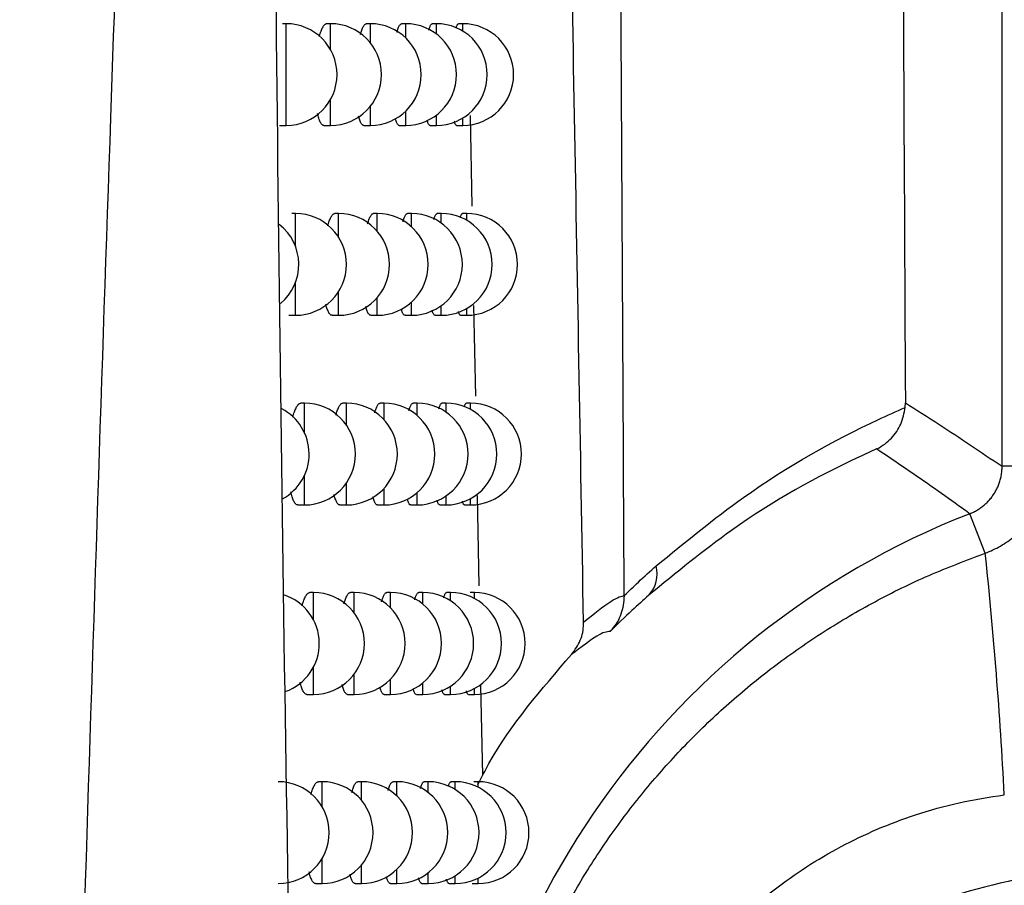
# Model space of a CAD drawing. Header units: millimetres. Extents: x -0.201 to 0.721, y -0.195 to 0.483.
# Tile 57 of 188: x 0.169 to 0.178, y 0.078 to 0.087. Entities that reach past the tile are written whole.
import ezdxf

# ---------------------------------------------------------------- set-up
doc = ezdxf.new("R2010")
doc.units = ezdxf.units.MM

msp = doc.modelspace()

# ---------------------------------------------------------------- linework, layer by layer
at = {"color": 7, "linetype": 'Continuous', "lineweight": 25}
for p, q in [((0.178189, 0.082275), (0.178189, 0.236425)), ((0.171151, 0.086623), (0.171114, 0.086623)), ((0.171151, 0.085623), (0.171151, 0.086623)), ((0.171588, 0.086623), (0.17155, 0.086623)), ((0.171588, 0.086367), (0.171588, 0.086623)), ((0.171979, 0.086623), (0.171941, 0.086623)), ((0.171979, 0.086434), (0.171979, 0.086623)), ((0.172326, 0.086623), (0.172287, 0.086623)), ((0.172326, 0.086483), (0.172326, 0.086623)), ((0.172628, 0.086623), (0.172589, 0.086623)), ((0.172628, 0.086521), (0.172628, 0.086623)), ((0.172887, 0.086623), (0.172846, 0.086623)), ((0.172887, 0.086551), (0.172887, 0.086623)), ((0.171588, 0.085623), (0.171588, 0.085879)), ((0.171979, 0.085623), (0.171979, 0.085812)), ((0.172326, 0.085623), (0.172326, 0.085763)), ((0.172628, 0.085623), (0.172628, 0.085725)), ((0.172887, 0.085623), (0.172887, 0.085695)), ((0.17296, 0.085721), (0.172976, 0.08483)), ((0.171085, 0.085623), (0.171151, 0.085623)), ((0.171523, 0.085623), (0.171588, 0.085623)), ((0.171915, 0.085623), (0.171979, 0.085623)), ((0.172263, 0.085623), (0.172326, 0.085623)), ((0.172567, 0.085623), (0.172628, 0.085623)), ((0.172827, 0.085623), (0.172887, 0.085623)), ((0.171243, 0.084758), (0.171206, 0.084758)), ((0.171243, 0.084433), (0.171243, 0.084758)), ((0.171667, 0.084758), (0.17163, 0.084758)), ((0.171667, 0.084523), (0.171667, 0.084758)), ((0.172047, 0.084758), (0.172009, 0.084758)), ((0.172047, 0.084583), (0.172047, 0.084758)), ((0.172383, 0.084758), (0.172345, 0.084758)), ((0.172383, 0.084628), (0.172383, 0.084758)), ((0.172676, 0.084758), (0.172637, 0.084758)), ((0.172676, 0.084663), (0.172676, 0.084758)), ((0.172926, 0.084758), (0.172885, 0.084758)), ((0.172926, 0.084691), (0.172926, 0.084758)), ((0.171243, 0.083758), (0.171243, 0.084082)), ((0.171667, 0.083758), (0.171667, 0.083993)), ((0.172047, 0.083758), (0.172047, 0.083933)), ((0.172383, 0.083758), (0.172383, 0.083888)), ((0.172676, 0.083758), (0.172676, 0.083852)), ((0.172926, 0.083758), (0.172926, 0.083825)), ((0.172994, 0.083853), (0.173011, 0.082963)), ((0.171177, 0.083758), (0.171243, 0.083758)), ((0.171602, 0.083758), (0.171667, 0.083758)), ((0.171983, 0.083758), (0.172047, 0.083758)), ((0.172321, 0.083758), (0.172383, 0.083758)), ((0.172615, 0.083758), (0.172676, 0.083758)), ((0.172866, 0.083758), (0.172926, 0.083758)), ((0.171332, 0.082895), (0.171296, 0.082895)), ((0.171332, 0.082602), (0.171332, 0.082895)), ((0.171744, 0.082895), (0.171707, 0.082895)), ((0.171744, 0.082678), (0.171744, 0.082895)), ((0.172113, 0.082895), (0.172075, 0.082895)), ((0.172113, 0.082732), (0.172113, 0.082895)), ((0.172439, 0.082895), (0.1724, 0.082895)), ((0.172439, 0.082774), (0.172439, 0.082895)), ((0.172723, 0.082895), (0.172683, 0.082895)), ((0.172723, 0.082806), (0.172723, 0.082895)), ((0.172964, 0.082895), (0.172923, 0.082895)), ((0.172964, 0.082833), (0.172964, 0.082895)), ((0.177236, 0.082854), (0.177238, 0.082899)), ((0.178689, 0.082275), (0.178189, 0.082275)), ((0.171332, 0.081895), (0.171332, 0.082188)), ((0.171744, 0.081895), (0.171744, 0.082111)), ((0.172113, 0.081895), (0.172113, 0.082057)), ((0.172439, 0.081895), (0.172439, 0.082016)), ((0.173029, 0.081988), (0.173045, 0.0811)), ((0.171267, 0.081895), (0.171332, 0.081895)), ((0.171679, 0.081895), (0.171744, 0.081895)), ((0.172049, 0.081895), (0.172113, 0.081895)), ((0.172377, 0.081895), (0.172439, 0.081895)), ((0.172662, 0.081895), (0.172723, 0.081895)), ((0.172723, 0.081895), (0.172723, 0.081983)), ((0.172905, 0.081895), (0.172964, 0.081895)), ((0.172964, 0.081895), (0.172964, 0.081957)), ((0.178023, 0.08142), (0.177871, 0.081809)), ((0.17142, 0.081034), (0.171383, 0.081034)), ((0.17142, 0.080767), (0.17142, 0.081034)), ((0.17182, 0.081034), (0.171782, 0.081034)), ((0.17182, 0.080834), (0.17182, 0.081034)), ((0.172178, 0.081034), (0.17214, 0.081034)), ((0.172178, 0.080883), (0.172178, 0.081034)), ((0.172494, 0.081034), (0.172455, 0.081034)), ((0.172494, 0.080922), (0.172494, 0.081034)), ((0.172768, 0.081034), (0.172728, 0.081034)), ((0.172768, 0.080952), (0.172768, 0.081034)), ((0.173001, 0.081034), (0.17296, 0.081034)), ((0.173001, 0.080977), (0.173001, 0.081034)), ((0.174475, 0.081002), (0.174475, 0.081006)), ((0.17142, 0.080034), (0.17142, 0.080301)), ((0.17182, 0.080034), (0.17182, 0.080234)), ((0.172178, 0.080034), (0.172178, 0.080185)), ((0.172494, 0.080034), (0.172494, 0.080147)), ((0.172768, 0.080034), (0.172768, 0.080116)), ((0.173001, 0.080034), (0.173001, 0.080092)), ((0.173063, 0.080126), (0.17308, 0.07924)), ((0.171354, 0.080034), (0.17142, 0.080034)), ((0.171755, 0.080034), (0.17182, 0.080034)), ((0.172114, 0.080034), (0.172178, 0.080034)), ((0.172431, 0.080034), (0.172494, 0.080034)), ((0.172707, 0.080034), (0.172768, 0.080034)), ((0.172942, 0.080034), (0.173001, 0.080034)), ((0.171505, 0.079176), (0.171468, 0.079176)), ((0.171504, 0.078931), (0.171505, 0.079176)), ((0.171893, 0.079176), (0.171856, 0.079176)), ((0.171893, 0.078991), (0.171893, 0.079176)), ((0.17224, 0.079176), (0.172202, 0.079176)), ((0.17224, 0.079036), (0.17224, 0.079176)), ((0.172547, 0.079176), (0.172508, 0.079176)), ((0.172547, 0.079071), (0.172547, 0.079176)), ((0.172813, 0.079176), (0.172772, 0.079176)), ((0.172813, 0.0791), (0.172813, 0.079176)), ((0.173038, 0.079176), (0.172996, 0.079176)), ((0.173038, 0.079123), (0.173038, 0.079176)), ((0.171505, 0.078176), (0.171504, 0.078421)), ((0.171893, 0.078176), (0.171893, 0.078362)), ((0.17224, 0.078176), (0.17224, 0.078317)), ((0.172547, 0.078176), (0.172547, 0.078281)), ((0.172813, 0.078176), (0.172813, 0.078253)), ((0.173038, 0.078176), (0.173038, 0.07823)), ((0.171439, 0.078176), (0.171505, 0.078176)), ((0.171829, 0.078176), (0.171893, 0.078176)), ((0.172177, 0.078176), (0.17224, 0.078176)), ((0.172485, 0.078176), (0.172547, 0.078176)), ((0.172752, 0.078176), (0.172813, 0.078176)), ((0.172979, 0.078176), (0.173038, 0.078176))]:
    msp.add_line(p, q, dxfattribs=at)
for centre, radius, start, end in [((0.171151, 0.086123), 0.0005, 0, 90), ((0.171588, 0.086123), 0.0005, 0, 90), ((0.171979, 0.086123), 0.0005, 0, 90), ((0.172326, 0.086123), 0.0005, 0, 90), ((0.172628, 0.086123), 0.0005, 0, 90), ((0.172887, 0.086123), 0.0005, 0, 90), ((0.171151, 0.086123), 0.0005, 270, 0), ((0.171588, 0.086123), 0.0005, 270, 0), ((0.171979, 0.086123), 0.0005, 270, 0), ((0.172326, 0.086123), 0.0005, 270, 0), ((0.172628, 0.086123), 0.0005, 270, 0), ((0.172887, 0.086123), 0.0005, 270, 0), ((0.171243, 0.084258), 0.0005, 0, 90), ((0.171667, 0.084258), 0.0005, 0, 90), ((0.172047, 0.084258), 0.0005, 0, 90), ((0.172383, 0.084258), 0.0005, 0, 90), ((0.172676, 0.084258), 0.0005, 0, 90), ((0.172926, 0.084258), 0.0005, 0, 90), ((0.170775, 0.084258), 0.0005, 309.915495, 51.885819), ((0.171243, 0.084258), 0.0005, 270, 0), ((0.171667, 0.084258), 0.0005, 270, 0), ((0.172047, 0.084258), 0.0005, 270, 0), ((0.172383, 0.084258), 0.0005, 270, 0), ((0.172676, 0.084258), 0.0005, 270, 0), ((0.172926, 0.084258), 0.0005, 270, 0), ((0.171332, 0.082395), 0.0005, 0, 90), ((0.171744, 0.082395), 0.0005, 0, 90), ((0.172113, 0.082395), 0.0005, 0, 90), ((0.172439, 0.082395), 0.0005, 0, 90), ((0.172723, 0.082395), 0.0005, 0, 90), ((0.172964, 0.082395), 0.0005, 0, 90), ((0.170877, 0.082395), 0.0005, 298.372849, 62.617963), ((0.171332, 0.082395), 0.0005, 270, 0), ((0.171744, 0.082395), 0.0005, 270, 0), ((0.172113, 0.082395), 0.0005, 270, 0), ((0.172439, 0.082395), 0.0005, 270, 0), ((0.172723, 0.082395), 0.0005, 270, 0), ((0.172964, 0.082395), 0.0005, 270, 0), ((0.180786, 0.07435), 0.0080085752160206, 111.342022, 248.657978), ((0.134281, 0.076774), 0.0439885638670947, 2.961979, 6.063449), ((0.174488, 0.081219), 0.0003106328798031, 317.249596, 14.344584), ((0.17142, 0.080534), 0.0005, 0, 90), ((0.17182, 0.080534), 0.0005, 0, 90), ((0.172178, 0.080534), 0.0005, 0, 90), ((0.172494, 0.080534), 0.0005, 0, 90), ((0.172768, 0.080534), 0.0005, 0, 90), ((0.173001, 0.080534), 0.0005, 0, 90), ((0.170977, 0.080534), 0.0005, 289.346198, 72.371733), ((0.17142, 0.080534), 0.0005, 270, 0), ((0.17182, 0.080534), 0.0005, 270, 0), ((0.172178, 0.080534), 0.0005, 270, 0), ((0.172494, 0.080534), 0.0005, 270, 0), ((0.172768, 0.080534), 0.0005, 270, 0), ((0.173001, 0.080534), 0.0005, 270, 0), ((0.171074, 0.078676), 0.0005, 0, 90), ((0.171505, 0.078676), 0.0005, 0, 90), ((0.171893, 0.078676), 0.0005, 0, 90), ((0.17224, 0.078676), 0.0005, 0, 90), ((0.172547, 0.078676), 0.0005, 0, 90), ((0.172813, 0.078676), 0.0005, 0, 90), ((0.173038, 0.078676), 0.0005, 0, 90), ((0.171074, 0.078676), 0.0005, 270, 0), ((0.171505, 0.078676), 0.0005, 270, 0), ((0.171893, 0.078676), 0.0005, 270, 0), ((0.17224, 0.078676), 0.0005, 270, 0), ((0.172547, 0.078676), 0.0005, 270, 0), ((0.172813, 0.078676), 0.0005, 270, 0), ((0.173038, 0.078676), 0.0005, 270, 0)]:
    msp.add_arc(centre, radius, start, end, dxfattribs=at)
for points, knots in [([(0.1744745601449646, 0.0810056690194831), (0.1744574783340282, 0.0841585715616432), (0.1744229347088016, 0.0905345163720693), (0.1743744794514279, 0.1002047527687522), (0.174328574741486, 0.1099983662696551), (0.174285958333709, 0.1198475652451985), (0.1742462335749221, 0.1297388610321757), (0.1742088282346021, 0.1396656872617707), (0.1741737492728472, 0.1496265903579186), (0.1741419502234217, 0.1596260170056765), (0.1741077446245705, 0.1719227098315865), (0.1740691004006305, 0.1865373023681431), (0.1740332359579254, 0.203495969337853), (0.1740063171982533, 0.2205161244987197), (0.1739962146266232, 0.2318817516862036), (0.1739911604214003, 0.2375678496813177)], [0, 0, 0, 0, 0.0622011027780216, 0.12578593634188, 0.1893965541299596, 0.2530847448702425, 0.3167987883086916, 0.3803835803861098, 0.4439938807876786, 0.5076814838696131, 0.5713950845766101, 0.6782397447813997, 0.7852056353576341, 0.892540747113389, 1, 1, 1, 1]), ([(0.1768653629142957, 0.2355331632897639), (0.1768647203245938, 0.2322850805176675), (0.1768634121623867, 0.2256727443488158), (0.1768658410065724, 0.2156943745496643), (0.176871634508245, 0.2055992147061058), (0.1768810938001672, 0.1955059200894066), (0.1768941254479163, 0.1854271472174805), (0.1769107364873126, 0.1753698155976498), (0.1769309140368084, 0.1653353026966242), (0.1769546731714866, 0.1553194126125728), (0.1769873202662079, 0.1433895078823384), (0.1770316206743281, 0.1295738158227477), (0.1770912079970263, 0.1139107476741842), (0.1771591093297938, 0.0983278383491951), (0.1772118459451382, 0.0880436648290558), (0.1772382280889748, 0.0828988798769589)], [0, 0, 0, 0, 0.0629734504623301, 0.1281992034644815, 0.1934519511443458, 0.2587859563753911, 0.3241471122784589, 0.3893728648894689, 0.4546256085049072, 0.5199596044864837, 0.5853207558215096, 0.6887198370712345, 0.7922265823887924, 0.8960587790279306, 1, 1, 1, 1]), ([(0.1740746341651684, 0.0807443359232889), (0.1740141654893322, 0.0841625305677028), (0.1738931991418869, 0.0910005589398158), (0.1737434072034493, 0.0979124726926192), (0.1736684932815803, 0.101369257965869)], [0, 0, 0, 0, 0.4998801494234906, 1, 1, 1, 1]), ([(0.1709842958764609, 0.0990800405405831), (0.1709855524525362, 0.0982543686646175), (0.1709893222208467, 0.0957773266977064), (0.1710081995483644, 0.0916550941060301), (0.1710560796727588, 0.0857286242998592), (0.1711475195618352, 0.0788308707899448), (0.1713044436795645, 0.0709724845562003), (0.171479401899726, 0.0644485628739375), (0.1716432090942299, 0.0592436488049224), (0.1717350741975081, 0.0566488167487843), (0.1717810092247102, 0.0553513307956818)], [0, 0, 0, 0, 0.0561072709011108, 0.1683236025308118, 0.2805589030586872, 0.4602228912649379, 0.6399649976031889, 0.8199421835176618, 0.9099662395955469, 1, 1, 1, 1]), ([(0.1685315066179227, 0.0520012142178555), (0.1685903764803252, 0.055113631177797), (0.1687081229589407, 0.061338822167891), (0.1689970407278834, 0.0725703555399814), (0.1693907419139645, 0.0849555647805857), (0.1697302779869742, 0.0942317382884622), (0.1698864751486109, 0.0984990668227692)], [0, 0, 0, 0, 0.2011493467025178, 0.4023217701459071, 0.7250494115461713, 1, 1, 1, 1]), ([(0.1714775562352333, 0.0864961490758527), (0.171479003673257, 0.0865016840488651), (0.1714828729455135, 0.0865164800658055), (0.1714895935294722, 0.0865375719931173), (0.1714976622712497, 0.086559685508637), (0.1715060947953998, 0.0865788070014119), (0.1715147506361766, 0.0865947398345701), (0.1715235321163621, 0.0866072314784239), (0.1715324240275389, 0.0866164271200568), (0.1715414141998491, 0.0866216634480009), (0.1715474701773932, 0.0866238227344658), (0.1715504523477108, 0.0866232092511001), (0.1715504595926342, 0.0866232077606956)], [0, 0, 0, 0, 0.0677912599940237, 0.1812187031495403, 0.2954114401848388, 0.4119979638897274, 0.5294039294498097, 0.6449281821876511, 0.761242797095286, 0.8800460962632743, 0.9997085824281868, 1, 1, 1, 1]), ([(0.171881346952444, 0.0865169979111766), (0.1718832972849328, 0.0865241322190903), (0.1718875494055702, 0.08653968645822), (0.1718944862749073, 0.0865603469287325), (0.1719020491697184, 0.0865794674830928), (0.171909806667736, 0.0865952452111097), (0.1719176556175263, 0.0866076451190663), (0.1719255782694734, 0.0866165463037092), (0.1719335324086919, 0.0866221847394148), (0.1719387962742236, 0.0866228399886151), (0.1719414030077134, 0.086623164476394)], [0, 0, 0, 0, 0.1062774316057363, 0.2317063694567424, 0.3597846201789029, 0.4887716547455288, 0.6151771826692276, 0.7424505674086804, 0.8724582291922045, 1, 1, 1, 1]), ([(0.1722398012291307, 0.0865381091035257), (0.1722398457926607, 0.0865382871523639), (0.1722419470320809, 0.0865466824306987), (0.1722463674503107, 0.0865608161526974), (0.1722530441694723, 0.0865800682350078), (0.1722599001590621, 0.0865956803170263), (0.1722668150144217, 0.0866079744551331), (0.1722737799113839, 0.0866167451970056), (0.1722807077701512, 0.0866222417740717), (0.172285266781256, 0.0866228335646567), (0.1722874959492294, 0.0866231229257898)], [0, 0, 0, 0, 0.0030480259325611, 0.1437191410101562, 0.2873813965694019, 0.4320715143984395, 0.5733606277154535, 0.7156226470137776, 0.8609512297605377, 1, 1, 1, 1]), ([(0.1725531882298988, 0.0865595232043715), (0.1725533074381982, 0.0865599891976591), (0.1725553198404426, 0.0865678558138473), (0.1725593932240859, 0.0865802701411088), (0.172565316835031, 0.086596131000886), (0.1725713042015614, 0.0866082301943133), (0.172577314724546, 0.086616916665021), (0.1725832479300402, 0.0866222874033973), (0.1725871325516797, 0.0866228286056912), (0.1725890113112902, 0.086623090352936)], [0, 0, 0, 0, 0.0105097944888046, 0.177419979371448, 0.3455329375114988, 0.5091884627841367, 0.6739736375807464, 0.8423205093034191, 1, 1, 1, 1]), ([(0.1728216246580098, 0.0865813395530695), (0.1728231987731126, 0.0865864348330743), (0.17282641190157, 0.0865968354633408), (0.1728313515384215, 0.0866084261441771), (0.1728364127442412, 0.0866170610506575), (0.1728413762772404, 0.0866223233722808), (0.1728446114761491, 0.086622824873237), (0.1728461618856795, 0.0866230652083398)], [0, 0, 0, 0, 0.1943067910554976, 0.3966245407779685, 0.6003415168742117, 0.8084710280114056, 0.9999999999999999, 0.9999999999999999, 0.9999999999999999, 0.9999999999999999]), ([(0.1715226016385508, 0.0856235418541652), (0.1715219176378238, 0.0856234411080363), (0.1715182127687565, 0.0856228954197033), (0.1715116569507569, 0.0856256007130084), (0.1715029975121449, 0.085631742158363), (0.171494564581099, 0.0856417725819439), (0.1714863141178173, 0.0856554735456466), (0.1714784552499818, 0.0856726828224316), (0.1714710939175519, 0.0856931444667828), (0.1714643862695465, 0.0857156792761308), (0.1714603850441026, 0.0857330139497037), (0.1714584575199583, 0.0857413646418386)], [0, 0, 0, 0, 0.0282711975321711, 0.1531300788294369, 0.2742671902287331, 0.396252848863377, 0.5209332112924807, 0.6465534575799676, 0.7666401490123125, 0.8875827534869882, 1, 1, 1, 1]), ([(0.171914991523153, 0.0856235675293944), (0.1719143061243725, 0.085623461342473), (0.1719109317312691, 0.0856229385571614), (0.1719050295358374, 0.0856257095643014), (0.1718973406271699, 0.085631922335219), (0.1718898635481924, 0.0856419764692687), (0.1718825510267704, 0.0856556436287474), (0.1718756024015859, 0.0856728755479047), (0.1718692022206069, 0.0856925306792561), (0.171865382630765, 0.0857078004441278), (0.1718635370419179, 0.0857151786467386)], [0, 0, 0, 0, 0.0360909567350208, 0.1776849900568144, 0.3148721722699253, 0.4530190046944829, 0.5942095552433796, 0.7364598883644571, 0.8726599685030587, 1, 1, 1, 1]), ([(0.1722629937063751, 0.0856235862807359), (0.172262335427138, 0.0856234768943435), (0.1722593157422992, 0.0856229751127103), (0.1722540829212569, 0.0856257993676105), (0.1722473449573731, 0.0856320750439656), (0.1722407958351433, 0.085642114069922), (0.1722344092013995, 0.0856558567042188), (0.1722287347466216, 0.0856714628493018), (0.1722253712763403, 0.0856838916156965), (0.1722239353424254, 0.0856891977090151)], [0, 0, 0, 0, 0.0467083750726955, 0.2142625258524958, 0.3764279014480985, 0.5397260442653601, 0.7066127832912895, 0.8747470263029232, 1, 1, 1, 1]), ([(0.1725668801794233, 0.085623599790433), (0.1725662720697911, 0.0856234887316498), (0.1725636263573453, 0.0856230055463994), (0.172559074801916, 0.0856258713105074), (0.1725532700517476, 0.0856322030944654), (0.1725476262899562, 0.0856421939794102), (0.1725421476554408, 0.0856561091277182), (0.1725384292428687, 0.0856673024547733), (0.1725366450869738, 0.0856746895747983), (0.1725365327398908, 0.0856751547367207)], [0, 0, 0, 0, 0.0562645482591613, 0.2447910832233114, 0.4271027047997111, 0.6106860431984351, 0.7982938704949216, 0.9872987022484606, 1, 1, 1, 1]), ([(0.1728268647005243, 0.0856236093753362), (0.1728263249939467, 0.0856234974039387), (0.1728240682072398, 0.0856230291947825), (0.1728202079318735, 0.085625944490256), (0.1728153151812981, 0.085632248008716), (0.1728105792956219, 0.0856424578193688), (0.1728067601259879, 0.0856531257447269), (0.1728046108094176, 0.085661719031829), (0.1728039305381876, 0.0856644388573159)], [0, 0, 0, 0, 0.0667504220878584, 0.279117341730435, 0.4843535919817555, 0.6910195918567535, 0.9022058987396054, 1, 1, 1, 1]), ([(0.1715603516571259, 0.084636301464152), (0.1715612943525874, 0.0846399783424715), (0.171564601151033, 0.0846528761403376), (0.1715706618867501, 0.0846722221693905), (0.1715785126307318, 0.0846943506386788), (0.1715867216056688, 0.0847134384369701), (0.1715951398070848, 0.0847293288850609), (0.1716036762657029, 0.0847418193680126), (0.1716123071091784, 0.0847508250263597), (0.1716210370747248, 0.0847565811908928), (0.1716268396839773, 0.0847572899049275), (0.1716297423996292, 0.0847576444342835)], [0, 0, 0, 0, 0.0463454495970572, 0.1625711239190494, 0.2795822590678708, 0.3990515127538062, 0.5193627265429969, 0.6376098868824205, 0.7566668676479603, 0.87827426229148, 1, 1, 1, 1]), ([(0.1719523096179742, 0.0846567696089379), (0.1719537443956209, 0.0846621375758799), (0.1719574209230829, 0.0846758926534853), (0.1719636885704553, 0.0846949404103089), (0.171971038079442, 0.0847140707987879), (0.1719785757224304, 0.0847298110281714), (0.1719861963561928, 0.0847421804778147), (0.171993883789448, 0.0847510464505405), (0.1720015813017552, 0.0847566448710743), (0.1720066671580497, 0.0847572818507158), (0.1720091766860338, 0.0847575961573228)], [0, 0, 0, 0, 0.082534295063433, 0.2114889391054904, 0.3431721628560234, 0.4757918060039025, 0.6056347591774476, 0.7363698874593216, 0.8699162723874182, 0.9999999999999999, 0.9999999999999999, 0.9999999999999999, 0.9999999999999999]), ([(0.1722998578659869, 0.0846775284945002), (0.1723015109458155, 0.0846834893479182), (0.1723052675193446, 0.0846970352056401), (0.1723113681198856, 0.0847145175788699), (0.1723180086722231, 0.0847302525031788), (0.1723247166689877, 0.0847424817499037), (0.1723314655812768, 0.0847512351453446), (0.1723381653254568, 0.084756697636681), (0.1723425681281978, 0.0847572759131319), (0.1723447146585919, 0.0847575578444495)], [0, 0, 0, 0, 0.1166352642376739, 0.2650500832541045, 0.4145286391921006, 0.5603830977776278, 0.7072425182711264, 0.8572698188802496, 1, 1, 1, 1]), ([(0.172603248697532, 0.0846986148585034), (0.1726048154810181, 0.0847040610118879), (0.172608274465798, 0.0847160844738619), (0.1726137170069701, 0.0847305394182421), (0.1726195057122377, 0.084742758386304), (0.1726253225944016, 0.084751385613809), (0.1726310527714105, 0.0847567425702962), (0.1726348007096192, 0.0847572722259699), (0.1726366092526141, 0.0847575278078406)], [0, 0, 0, 0, 0.1448943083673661, 0.3198828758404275, 0.4901308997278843, 0.6615546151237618, 0.8366853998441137, 1, 1, 1, 1]), ([(0.1728626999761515, 0.0847200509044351), (0.172863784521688, 0.0847236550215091), (0.1728664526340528, 0.084732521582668), (0.1728707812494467, 0.0847428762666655), (0.1728756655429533, 0.0847515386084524), (0.1728804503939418, 0.0847567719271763), (0.1728835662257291, 0.084757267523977), (0.1728850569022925, 0.0847575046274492)], [0, 0, 0, 0, 0.1468384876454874, 0.3612403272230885, 0.5771254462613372, 0.7976883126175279, 0.9999999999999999, 0.9999999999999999, 0.9999999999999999, 0.9999999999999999]), ([(0.17160201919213, 0.0837579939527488), (0.1716013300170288, 0.0837578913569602), (0.1715977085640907, 0.0837573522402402), (0.1715913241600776, 0.0837600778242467), (0.1715829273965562, 0.0837662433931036), (0.1715747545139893, 0.0837762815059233), (0.1715667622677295, 0.0837899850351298), (0.1715591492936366, 0.0838071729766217), (0.1715520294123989, 0.0838276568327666), (0.1715461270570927, 0.0838479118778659), (0.1715428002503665, 0.0838626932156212), (0.1715414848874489, 0.083868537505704)], [0, 0, 0, 0, 0.030331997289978, 0.1593875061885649, 0.2845397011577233, 0.4105683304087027, 0.5393793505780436, 0.6691604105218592, 0.7932696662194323, 0.918262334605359, 1, 1, 1, 1]), ([(0.1719829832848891, 0.0837580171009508), (0.1719823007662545, 0.0837579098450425), (0.1719790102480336, 0.0837573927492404), (0.1719732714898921, 0.0837601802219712), (0.1719658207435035, 0.0837664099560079), (0.1719585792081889, 0.0837764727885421), (0.1719514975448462, 0.0837901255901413), (0.1719447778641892, 0.0838073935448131), (0.1719391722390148, 0.0838249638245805), (0.17193602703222, 0.0838378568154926), (0.1719347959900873, 0.0838429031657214)], [0, 0, 0, 0, 0.0385587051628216, 0.1858969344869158, 0.3286005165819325, 0.4723020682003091, 0.6191680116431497, 0.7671353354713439, 0.9088561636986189, 1, 1, 1, 1]), ([(0.1723205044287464, 0.0837580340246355), (0.1723198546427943, 0.0837579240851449), (0.1723169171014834, 0.0837574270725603), (0.1723118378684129, 0.0837602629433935), (0.1723053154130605, 0.0837665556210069), (0.1722989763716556, 0.0837765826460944), (0.1722928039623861, 0.083790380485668), (0.1722878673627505, 0.0838041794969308), (0.1722851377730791, 0.0838145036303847), (0.1722842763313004, 0.0838177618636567)], [0, 0, 0, 0, 0.0499389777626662, 0.2257632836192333, 0.3958893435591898, 0.5672034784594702, 0.7422805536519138, 0.9186653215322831, 1, 1, 1, 1]), ([(0.1726148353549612, 0.0837580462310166), (0.1726142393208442, 0.0837579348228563), (0.1726116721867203, 0.0837574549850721), (0.172607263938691, 0.0837603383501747), (0.1726016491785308, 0.0837666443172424), (0.1725962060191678, 0.0837767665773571), (0.1725909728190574, 0.0837899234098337), (0.1725876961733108, 0.0838015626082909), (0.1725860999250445, 0.0838072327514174)], [0, 0, 0, 0, 0.0583433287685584, 0.2512862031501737, 0.4378340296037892, 0.625682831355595, 0.8176479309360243, 1, 1, 1, 1]), ([(0.1728661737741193, 0.0837580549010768), (0.1728656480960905, 0.083757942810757), (0.1728634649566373, 0.0837574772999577), (0.1728597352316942, 0.08376040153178), (0.1728550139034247, 0.0837667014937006), (0.1728504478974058, 0.0837769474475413), (0.1728469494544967, 0.0837869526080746), (0.1728450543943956, 0.0837947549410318), (0.1728445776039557, 0.0837967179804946)], [0, 0, 0, 0, 0.0691723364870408, 0.2872725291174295, 0.4980221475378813, 0.7102396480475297, 0.9270973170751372, 1, 1, 1, 1]), ([(0.1712168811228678, 0.0827590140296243), (0.171219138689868, 0.082767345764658), (0.1712239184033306, 0.0827849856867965), (0.1712317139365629, 0.082808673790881), (0.171240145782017, 0.0828307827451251), (0.1712489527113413, 0.0828499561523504), (0.1712580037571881, 0.0828659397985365), (0.1712671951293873, 0.0828784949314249), (0.1712765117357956, 0.0828877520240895), (0.1712859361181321, 0.0828930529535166), (0.1712923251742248, 0.0828952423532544), (0.1712954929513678, 0.0828946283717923), (0.1712955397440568, 0.0828946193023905)], [0, 0, 0, 0, 0.0979976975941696, 0.2074804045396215, 0.3176998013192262, 0.4302215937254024, 0.5435307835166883, 0.6552341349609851, 0.767700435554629, 0.8825684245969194, 0.9982653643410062, 1, 1, 1, 1]), ([(0.1716409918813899, 0.0827789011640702), (0.1716414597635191, 0.0827807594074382), (0.171644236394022, 0.0827917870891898), (0.1716496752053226, 0.0828093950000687), (0.1716573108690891, 0.0828315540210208), (0.17166530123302, 0.0828506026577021), (0.1716734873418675, 0.0828664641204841), (0.1716817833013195, 0.0828789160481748), (0.171690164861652, 0.0828878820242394), (0.1716986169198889, 0.0828935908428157), (0.1717042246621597, 0.0828942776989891), (0.1717070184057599, 0.0828946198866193)], [0, 0, 0, 0, 0.0241391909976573, 0.1432532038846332, 0.2631734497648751, 0.3856180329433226, 0.5089277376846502, 0.6299903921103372, 0.7518829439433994, 0.8763895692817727, 1, 1, 1, 1]), ([(0.1720214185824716, 0.0827989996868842), (0.1720223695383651, 0.0828026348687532), (0.17202550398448, 0.0828146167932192), (0.1720311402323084, 0.0828320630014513), (0.1720382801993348, 0.0828512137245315), (0.1720456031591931, 0.082866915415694), (0.1720530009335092, 0.0828792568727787), (0.1720604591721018, 0.0828880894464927), (0.1720679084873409, 0.0828936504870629), (0.172072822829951, 0.0828942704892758), (0.1720752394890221, 0.0828945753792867)], [0, 0, 0, 0, 0.0577603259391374, 0.1903838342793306, 0.3258182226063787, 0.4622177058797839, 0.5956424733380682, 0.7299847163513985, 0.8672182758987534, 0.9999999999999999, 0.9999999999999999, 0.9999999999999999, 0.9999999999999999]), ([(0.172358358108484, 0.0828194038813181), (0.1723595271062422, 0.0828237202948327), (0.1723627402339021, 0.0828355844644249), (0.1723682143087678, 0.0828515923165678), (0.172374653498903, 0.0828673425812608), (0.1723811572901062, 0.0828795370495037), (0.1723876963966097, 0.0828882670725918), (0.1723941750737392, 0.0828936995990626), (0.1723984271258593, 0.0828942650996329), (0.1724004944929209, 0.0828945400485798)], [0, 0, 0, 0, 0.0877649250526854, 0.2412322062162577, 0.3958012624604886, 0.5465151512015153, 0.6982680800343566, 0.8532965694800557, 1, 1, 1, 1]), ([(0.1726520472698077, 0.082840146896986), (0.1726531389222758, 0.0828440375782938), (0.1726560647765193, 0.0828544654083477), (0.1726609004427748, 0.0828675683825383), (0.1726665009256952, 0.0828798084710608), (0.1726721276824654, 0.0828884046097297), (0.1726776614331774, 0.0828937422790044), (0.1726812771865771, 0.082894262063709), (0.172683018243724, 0.0828945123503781)], [0, 0, 0, 0, 0.1086889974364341, 0.2913089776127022, 0.4688828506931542, 0.6476835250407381, 0.8303526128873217, 0.9999999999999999, 0.9999999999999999, 0.9999999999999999, 0.9999999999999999]), ([(0.1729027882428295, 0.0828610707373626), (0.1729033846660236, 0.0828632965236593), (0.1729055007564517, 0.0828711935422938), (0.1729092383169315, 0.0828797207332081), (0.1729139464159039, 0.0828886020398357), (0.17291855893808, 0.0828937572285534), (0.1729215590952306, 0.0828942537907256), (0.1729229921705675, 0.0828944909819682)], [0, 0, 0, 0, 0.08983241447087, 0.318722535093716, 0.549196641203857, 0.7846662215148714, 1, 1, 1, 1]), ([(0.1772382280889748, 0.0828988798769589), (0.1773484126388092, 0.0828288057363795), (0.1776654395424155, 0.0826271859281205), (0.1779824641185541, 0.0824138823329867), (0.1781893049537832, 0.0822747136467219)], [0, 0, 0, 0, 0.3475558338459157, 1, 1, 1, 1]), ([(0.1747884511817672, 0.0812958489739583), (0.1750730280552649, 0.0815290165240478), (0.1757903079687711, 0.0821167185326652), (0.1766168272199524, 0.0825763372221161), (0.1771491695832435, 0.0828145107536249), (0.1772363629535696, 0.0828535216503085)], [0, 0, 0, 0, 0.3548183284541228, 0.8943244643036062, 1, 1, 1, 1]), ([(0.1769549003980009, 0.0824452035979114), (0.1769565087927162, 0.0824459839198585), (0.1770109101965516, 0.0824723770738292), (0.1771046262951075, 0.0825424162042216), (0.1772045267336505, 0.0826852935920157), (0.177225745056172, 0.0827974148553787), (0.1772363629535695, 0.0828535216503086)], [0, 0, 0, 0, 0.0105934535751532, 0.3583067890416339, 0.6788891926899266, 1, 1, 1, 1]), ([(0.1769549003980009, 0.0824452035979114), (0.1768993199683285, 0.0824199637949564), (0.1764227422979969, 0.0822035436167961), (0.1756677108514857, 0.0817864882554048), (0.1749856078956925, 0.0812287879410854), (0.1747156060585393, 0.0810080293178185)], [0, 0, 0, 0, 0.0738700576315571, 0.6334031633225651, 1, 1, 1, 1]), ([(0.1778713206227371, 0.081809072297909), (0.1778684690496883, 0.0818111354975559), (0.177843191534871, 0.0818294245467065), (0.1777281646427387, 0.0819123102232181), (0.177426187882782, 0.0821268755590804), (0.1771454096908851, 0.0823165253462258), (0.1769549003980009, 0.0824452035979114)], [0, 0, 0, 0, 0.0093709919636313, 0.0830683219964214, 0.3778576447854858, 1, 1, 1, 1]), ([(0.1778713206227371, 0.081809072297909), (0.1778840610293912, 0.0818144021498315), (0.177909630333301, 0.0818250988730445), (0.177946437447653, 0.0818452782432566), (0.1779819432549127, 0.081868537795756), (0.1780152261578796, 0.0818947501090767), (0.1780459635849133, 0.0819234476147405), (0.1780741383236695, 0.0819545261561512), (0.1780999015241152, 0.0819882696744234), (0.1781226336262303, 0.0820240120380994), (0.1781421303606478, 0.0820612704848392), (0.1781584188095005, 0.082099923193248), (0.1781715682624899, 0.0821402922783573), (0.1781814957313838, 0.0821831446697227), (0.1781880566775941, 0.0822280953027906), (0.178188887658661, 0.0822591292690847), (0.1781893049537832, 0.0822747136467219)], [0, 0, 0, 0, 0.069140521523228, 0.1387612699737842, 0.2098971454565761, 0.2815567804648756, 0.3506891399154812, 0.4203021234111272, 0.4914312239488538, 0.5630842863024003, 0.6322137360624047, 0.7018237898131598, 0.7729494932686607, 0.844598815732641, 0.9219619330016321, 1, 1, 1, 1]), ([(0.1712668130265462, 0.081894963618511), (0.171266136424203, 0.0818948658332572), (0.1712622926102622, 0.0818943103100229), (0.1712554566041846, 0.0818969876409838), (0.1712463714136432, 0.0819030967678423), (0.1712375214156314, 0.0819131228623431), (0.171228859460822, 0.0819268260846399), (0.1712206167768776, 0.0819440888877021), (0.1712128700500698, 0.0819644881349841), (0.1712056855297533, 0.0819881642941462), (0.1712004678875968, 0.0820079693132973), (0.1711978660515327, 0.0820208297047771), (0.1711973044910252, 0.0820236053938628)], [0, 0, 0, 0, 0.0255508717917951, 0.1451558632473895, 0.2612617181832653, 0.3781814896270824, 0.4976875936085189, 0.6180965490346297, 0.7331073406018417, 0.8489398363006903, 0.9673963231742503, 1, 1, 1, 1]), ([(0.1716794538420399, 0.0818949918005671), (0.1716787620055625, 0.0818948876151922), (0.1716752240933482, 0.0818943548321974), (0.1716690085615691, 0.0818970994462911), (0.1716608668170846, 0.0819032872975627), (0.1716529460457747, 0.0819133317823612), (0.1716452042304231, 0.0819270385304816), (0.1716378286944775, 0.0819442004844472), (0.1716309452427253, 0.0819647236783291), (0.1716257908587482, 0.0819827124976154), (0.1716230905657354, 0.0819949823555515), (0.1716223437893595, 0.0819983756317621)], [0, 0, 0, 0, 0.0324473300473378, 0.1659291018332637, 0.2953197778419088, 0.4256163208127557, 0.5587878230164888, 0.6929612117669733, 0.8213165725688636, 0.9505844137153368, 1, 1, 1, 1]), ([(0.1780232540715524, 0.081420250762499), (0.1780739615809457, 0.0814422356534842), (0.1781768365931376, 0.0814868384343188), (0.1783037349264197, 0.0815779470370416), (0.1784087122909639, 0.081676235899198), (0.178494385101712, 0.0817762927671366), (0.1785707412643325, 0.0818849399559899), (0.1786227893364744, 0.0819571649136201), (0.1786488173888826, 0.0819932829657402)], [0, 0, 0, 0, 0.1915797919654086, 0.3886756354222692, 0.5387465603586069, 0.690669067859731, 0.8453106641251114, 1, 1, 1, 1]), ([(0.1720492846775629, 0.0818950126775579), (0.1720486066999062, 0.0818949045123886), (0.1720453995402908, 0.0818943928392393), (0.1720398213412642, 0.0818971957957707), (0.1720326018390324, 0.0819034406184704), (0.1720255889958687, 0.0819135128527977), (0.1720187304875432, 0.0819271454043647), (0.1720122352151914, 0.0819444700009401), (0.1720073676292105, 0.0819599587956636), (0.1720048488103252, 0.0819705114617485), (0.1720041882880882, 0.0819732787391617)], [0, 0, 0, 0, 0.0411424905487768, 0.1946237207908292, 0.3432300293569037, 0.4928753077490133, 0.6458141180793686, 0.7998988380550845, 0.9475264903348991, 1, 1, 1, 1]), ([(0.1723765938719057, 0.0818950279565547), (0.1723759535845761, 0.0818949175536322), (0.1723730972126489, 0.0818944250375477), (0.1723681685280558, 0.0818972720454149), (0.1723618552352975, 0.0819035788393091), (0.1723557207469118, 0.0819135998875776), (0.172349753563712, 0.0819274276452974), (0.1723452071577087, 0.0819404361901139), (0.1723427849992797, 0.0819498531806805), (0.1723421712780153, 0.0819522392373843)], [0, 0, 0, 0, 0.0518794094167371, 0.231438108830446, 0.4051367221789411, 0.5800480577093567, 0.7587995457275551, 0.9388851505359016, 1, 1, 1, 1]), ([(0.172661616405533, 0.0818950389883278), (0.1726610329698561, 0.0818949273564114), (0.172658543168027, 0.0818944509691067), (0.1726542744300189, 0.0818973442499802), (0.1726488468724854, 0.0819036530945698), (0.1726435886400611, 0.0819137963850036), (0.1726387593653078, 0.0819262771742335), (0.1726358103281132, 0.081937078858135), (0.17263448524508, 0.0819419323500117)], [0, 0, 0, 0, 0.0605719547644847, 0.2584897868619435, 0.4498152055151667, 0.6424746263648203, 0.839354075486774, 0.9999999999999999, 0.9999999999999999, 0.9999999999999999, 0.9999999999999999]), ([(0.1729045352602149, 0.0818950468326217), (0.1729040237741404, 0.0818949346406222), (0.1729019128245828, 0.0818944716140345), (0.1728983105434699, 0.0818974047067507), (0.1728937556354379, 0.081903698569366), (0.1728893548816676, 0.0819139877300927), (0.1728861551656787, 0.0819233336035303), (0.1728844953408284, 0.0819303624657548), (0.1728842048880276, 0.0819315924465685)], [0, 0, 0, 0, 0.0716378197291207, 0.2956557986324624, 0.512098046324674, 0.7300475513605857, 0.9527610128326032, 1, 1, 1, 1]), ([(0.1780232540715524, 0.0672791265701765), (0.177897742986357, 0.0673252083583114), (0.1775198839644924, 0.0674639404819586), (0.1770335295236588, 0.0676965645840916), (0.1765290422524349, 0.0679860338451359), (0.1761180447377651, 0.0682575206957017), (0.1756914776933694, 0.0685847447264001), (0.1752859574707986, 0.068944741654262), (0.1749141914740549, 0.0693262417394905), (0.1744657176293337, 0.0698563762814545), (0.1740776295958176, 0.0704242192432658), (0.1737531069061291, 0.0710242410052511), (0.1734031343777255, 0.0717919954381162), (0.1731600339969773, 0.0725991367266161), (0.1730025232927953, 0.0735901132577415), (0.1729641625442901, 0.0742593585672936), (0.172993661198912, 0.0749289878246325), (0.1730875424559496, 0.0757680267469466), (0.1732972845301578, 0.0765975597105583), (0.1736184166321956, 0.077390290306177), (0.173847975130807, 0.0778600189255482), (0.1741121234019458, 0.0783161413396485), (0.1744122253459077, 0.0787589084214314), (0.1747483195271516, 0.0791851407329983), (0.1751208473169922, 0.0795924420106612), (0.1755260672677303, 0.079974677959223), (0.1759655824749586, 0.0803313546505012), (0.1764364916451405, 0.0806581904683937), (0.1769394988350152, 0.080952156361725), (0.1774679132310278, 0.0812121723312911), (0.1778377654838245, 0.0813507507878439), (0.1780232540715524, 0.081420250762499)], [0, 0, 0, 0, 0.0216527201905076, 0.0651868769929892, 0.0870855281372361, 0.1158437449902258, 0.1448962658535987, 0.174098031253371, 0.2036047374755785, 0.231100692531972, 0.2865130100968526, 0.3146015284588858, 0.3415184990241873, 0.4231321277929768, 0.4499386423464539, 0.5040066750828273, 0.5313037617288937, 0.5584310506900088, 0.6406971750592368, 0.668668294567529, 0.6969167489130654, 0.7253053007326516, 0.7539790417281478, 0.7834863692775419, 0.813152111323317, 0.8433097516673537, 0.8736350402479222, 0.9047563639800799, 0.9360602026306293, 0.9679328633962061, 1, 1, 1, 1]), ([(0.1744745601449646, 0.0810056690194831), (0.1745209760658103, 0.0810501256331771), (0.174625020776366, 0.0811497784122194), (0.1747301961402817, 0.0812437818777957), (0.1747884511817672, 0.0812958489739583)], [0, 0, 0, 0, 0.446115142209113, 1, 1, 1, 1]), ([(0.1713077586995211, 0.0809043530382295), (0.1713094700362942, 0.0809108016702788), (0.1713136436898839, 0.0809265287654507), (0.1713207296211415, 0.0809484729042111), (0.1713289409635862, 0.080970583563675), (0.1713375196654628, 0.0809897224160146), (0.1713463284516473, 0.08100567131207), (0.1713552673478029, 0.0810181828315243), (0.1713643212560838, 0.0810273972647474), (0.1713734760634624, 0.0810326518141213), (0.1713796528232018, 0.0810348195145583), (0.1713826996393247, 0.0810342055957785), (0.1713827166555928, 0.0810342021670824)], [0, 0, 0, 0, 0.0779219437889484, 0.1900381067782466, 0.3029100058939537, 0.4181451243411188, 0.5341889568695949, 0.6484473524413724, 0.7634870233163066, 0.8809865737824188, 0.9993353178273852, 1, 1, 1, 1]), ([(0.1717195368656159, 0.0809239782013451), (0.171719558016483, 0.0809240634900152), (0.1717218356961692, 0.0809332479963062), (0.1717266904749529, 0.0809491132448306), (0.1717341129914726, 0.0809713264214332), (0.1717418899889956, 0.0809903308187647), (0.1717498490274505, 0.0810061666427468), (0.1717579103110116, 0.0810185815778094), (0.1717660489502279, 0.0810275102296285), (0.1717742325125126, 0.081033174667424), (0.1717796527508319, 0.0810338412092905), (0.1717823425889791, 0.0810341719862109)], [0, 0, 0, 0, 0.0011444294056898, 0.1232405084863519, 0.2461642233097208, 0.3716804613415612, 0.4980856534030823, 0.6220599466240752, 0.7468848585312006, 0.874389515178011, 1, 1, 1, 1]), ([(0.1720887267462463, 0.0809437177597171), (0.1720892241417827, 0.0809456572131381), (0.1720918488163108, 0.0809558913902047), (0.1720968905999, 0.0809717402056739), (0.1721038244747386, 0.0809909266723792), (0.1721109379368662, 0.0810065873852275), (0.1721181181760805, 0.081018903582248), (0.1721253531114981, 0.0810277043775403), (0.172132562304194, 0.0810332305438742), (0.1721373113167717, 0.081033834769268), (0.1721396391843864, 0.0810341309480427)], [0, 0, 0, 0, 0.0319028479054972, 0.1683460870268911, 0.3076857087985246, 0.4480201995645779, 0.5851787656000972, 0.7232811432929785, 0.864358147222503, 1, 1, 1, 1]), ([(0.172415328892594, 0.0809637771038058), (0.1724160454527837, 0.0809664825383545), (0.1724187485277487, 0.0809766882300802), (0.1724236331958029, 0.0809912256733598), (0.1724298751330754, 0.0810070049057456), (0.1724361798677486, 0.0810191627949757), (0.1724425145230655, 0.081027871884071), (0.1724487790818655, 0.0810332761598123), (0.1724528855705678, 0.0810338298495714), (0.1724548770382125, 0.0810340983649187)], [0, 0, 0, 0, 0.0572780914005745, 0.2160697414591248, 0.3760031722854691, 0.5318427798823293, 0.6887573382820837, 0.8490609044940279, 1, 1, 1, 1]), ([(0.172699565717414, 0.080984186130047), (0.1727002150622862, 0.0809865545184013), (0.1727026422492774, 0.0809954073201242), (0.1727069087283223, 0.0810071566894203), (0.1727123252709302, 0.0810194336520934), (0.1727177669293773, 0.0810279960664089), (0.1727231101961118, 0.0810333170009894), (0.1727265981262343, 0.0810338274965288), (0.1727282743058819, 0.0810340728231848)], [0, 0, 0, 0, 0.0696977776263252, 0.2605234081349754, 0.4459792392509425, 0.6327168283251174, 0.8234962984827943, 1, 1, 1, 1]), ([(0.1740746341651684, 0.0807443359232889), (0.1741730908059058, 0.0808225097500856), (0.1743667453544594, 0.080976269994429), (0.174450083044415, 0.0810041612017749), (0.1744745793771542, 0.0810021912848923), (0.174474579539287, 0.0810021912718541)], [0, 0, 0, 0, 0.5084121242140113, 0.999996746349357, 0.9999999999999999, 0.9999999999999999, 0.9999999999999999, 0.9999999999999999]), ([(0.1747156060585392, 0.0810080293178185), (0.1746603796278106, 0.0809587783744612), (0.1745328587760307, 0.0808450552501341), (0.1744069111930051, 0.0807223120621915), (0.1743355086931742, 0.0806527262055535)], [0, 0, 0, 0, 0.4330776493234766, 1, 1, 1, 1]), ([(0.174474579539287, 0.0810021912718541), (0.1744682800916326, 0.0809404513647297), (0.174456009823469, 0.0808201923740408), (0.1743880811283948, 0.0807112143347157), (0.1743439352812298, 0.0806615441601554), (0.1743365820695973, 0.0806538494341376), (0.1743355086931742, 0.0806527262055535)], [0, 0, 0, 0, 0.4698244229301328, 0.9151392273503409, 0.9876125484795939, 1, 1, 1, 1]), ([(0.1739575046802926, 0.0804263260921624), (0.1739896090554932, 0.0804712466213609), (0.1740537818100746, 0.0805610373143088), (0.1740747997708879, 0.0806772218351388), (0.1740746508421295, 0.080737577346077), (0.1740746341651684, 0.0807443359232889)], [0, 0, 0, 0, 0.470624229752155, 0.9407207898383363, 1, 1, 1, 1]), ([(0.1743355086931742, 0.0806527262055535), (0.1743024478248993, 0.0806491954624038), (0.1742374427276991, 0.0806422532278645), (0.1740497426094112, 0.0804974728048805), (0.1739575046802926, 0.0804263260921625)], [0, 0, 0, 0, 0.5085888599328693, 0.9999999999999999, 0.9999999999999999, 0.9999999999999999, 0.9999999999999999]), ([(0.1730345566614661, 0.079146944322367), (0.173070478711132, 0.0792164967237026), (0.1733103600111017, 0.0796809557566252), (0.1736601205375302, 0.0800838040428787), (0.1739575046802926, 0.0804263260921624)], [0, 0, 0, 0, 0.1497492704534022, 1, 1, 1, 1]), ([(0.1713540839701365, 0.0800345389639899), (0.1713533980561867, 0.0800344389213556), (0.1713496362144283, 0.0800338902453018), (0.1713429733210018, 0.0800365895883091), (0.1713341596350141, 0.0800427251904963), (0.1713255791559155, 0.0800527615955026), (0.171317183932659, 0.0800664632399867), (0.1713091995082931, 0.0800837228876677), (0.1713016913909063, 0.0801040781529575), (0.17129475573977, 0.0801278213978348), (0.1712902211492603, 0.0801451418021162), (0.1712881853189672, 0.08015535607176), (0.1712881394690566, 0.0801555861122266)], [0, 0, 0, 0, 0.0274692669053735, 0.150653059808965, 0.2701735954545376, 0.3905317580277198, 0.5135507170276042, 0.6374980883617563, 0.7559330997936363, 0.8752130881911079, 0.9971896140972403, 1, 1, 1, 1]), ([(0.1717549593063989, 0.080034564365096), (0.1717542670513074, 0.0800344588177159), (0.1717508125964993, 0.0800339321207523), (0.1717447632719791, 0.0800366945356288), (0.1717368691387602, 0.0800429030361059), (0.1717291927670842, 0.0800529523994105), (0.1717216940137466, 0.0800666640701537), (0.1717145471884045, 0.0800837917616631), (0.1717078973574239, 0.0801043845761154), (0.1717034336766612, 0.0801201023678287), (0.1717013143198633, 0.0801299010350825), (0.1717010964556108, 0.0801309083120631)], [0, 0, 0, 0, 0.0346239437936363, 0.1727785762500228, 0.3066474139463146, 0.4414532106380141, 0.5792317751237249, 0.71804588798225, 0.8508871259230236, 0.9846715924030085, 1, 1, 1, 1]), ([(0.1721139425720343, 0.0800345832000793), (0.1721132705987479, 0.0800344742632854), (0.1721101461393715, 0.0800339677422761), (0.17210472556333, 0.0800367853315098), (0.1720977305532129, 0.0800430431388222), (0.1720909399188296, 0.0800531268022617), (0.1720842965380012, 0.080066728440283), (0.1720780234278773, 0.0800841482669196), (0.1720738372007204, 0.0800975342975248), (0.1720718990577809, 0.0801057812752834), (0.1720717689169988, 0.0801063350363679)], [0, 0, 0, 0, 0.0438566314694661, 0.2039192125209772, 0.3588526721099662, 0.51486904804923, 0.6743173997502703, 0.8349594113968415, 0.9889179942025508, 1, 1, 1, 1]), ([(0.1724313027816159, 0.0800345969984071), (0.1724306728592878, 0.0800344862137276), (0.1724278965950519, 0.0800339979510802), (0.1724231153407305, 0.0800368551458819), (0.172417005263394, 0.0800431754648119), (0.1724110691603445, 0.0800531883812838), (0.1724053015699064, 0.0800670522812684), (0.1724011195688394, 0.0800792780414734), (0.1723989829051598, 0.0800878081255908), (0.1723985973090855, 0.080089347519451)], [0, 0, 0, 0, 0.053817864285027, 0.2371921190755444, 0.414543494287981, 0.5931327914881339, 0.7756412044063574, 0.9595107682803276, 1, 1, 1, 1]), ([(0.1727072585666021, 0.0800346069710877), (0.172706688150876, 0.0800344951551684), (0.1727042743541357, 0.0800340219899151), (0.1727001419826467, 0.0800369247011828), (0.1726948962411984, 0.0800432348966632), (0.1726898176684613, 0.0800534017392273), (0.1726853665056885, 0.0800652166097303), (0.1726827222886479, 0.0800751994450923), (0.1726816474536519, 0.0800792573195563)], [0, 0, 0, 0, 0.0628301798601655, 0.2658750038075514, 0.4621261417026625, 0.6597453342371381, 0.8616915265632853, 1, 1, 1, 1]), ([(0.1729419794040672, 0.0800346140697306), (0.172941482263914, 0.0800345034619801), (0.1729394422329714, 0.080034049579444), (0.1729344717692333, 0.0800380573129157), (0.172928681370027, 0.0800493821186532), (0.1729243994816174, 0.0800623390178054), (0.1729229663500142, 0.0800685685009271), (0.1729228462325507, 0.0800690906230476)], [0, 0, 0, 0, 0.0741786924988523, 0.3043947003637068, 0.7520023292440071, 0.9792141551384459, 1, 1, 1, 1]), ([(0.171396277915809, 0.0790521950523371), (0.1713974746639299, 0.0790567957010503), (0.1714010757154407, 0.0790706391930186), (0.1714074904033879, 0.079090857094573), (0.1714154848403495, 0.0791129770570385), (0.1714238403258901, 0.0791320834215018), (0.1714324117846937, 0.0791479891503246), (0.1714411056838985, 0.0791604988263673), (0.1714498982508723, 0.0791695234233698), (0.1714588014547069, 0.0791753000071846), (0.171464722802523, 0.0791760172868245), (0.1714676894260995, 0.0791763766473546)], [0, 0, 0, 0, 0.0571572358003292, 0.1719878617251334, 0.2875938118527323, 0.4056254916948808, 0.5244877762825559, 0.6413847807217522, 0.7590819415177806, 0.8792989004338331, 1, 1, 1, 1]), ([(0.1717962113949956, 0.079071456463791), (0.1717980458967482, 0.0790781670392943), (0.1718021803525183, 0.0790932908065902), (0.1718089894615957, 0.0791135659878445), (0.1718165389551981, 0.0791326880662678), (0.1718242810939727, 0.0791484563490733), (0.1718321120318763, 0.0791608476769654), (0.1718400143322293, 0.0791697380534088), (0.1718479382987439, 0.0791753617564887), (0.1718531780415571, 0.0791760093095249), (0.1718557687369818, 0.0791763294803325)], [0, 0, 0, 0, 0.100721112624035, 0.2269973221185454, 0.3559415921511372, 0.4858011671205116, 0.6130397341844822, 0.7411520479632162, 0.8720173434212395, 1, 1, 1, 1]), ([(0.1721542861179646, 0.0790909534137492), (0.1721543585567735, 0.0790912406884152), (0.1721565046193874, 0.0790997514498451), (0.1721609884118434, 0.0791139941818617), (0.1721677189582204, 0.0791332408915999), (0.1721746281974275, 0.0791488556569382), (0.172181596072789, 0.079161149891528), (0.1721886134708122, 0.0791699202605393), (0.172195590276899, 0.0791754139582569), (0.172200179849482, 0.0791760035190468), (0.1722024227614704, 0.0791762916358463)], [0, 0, 0, 0, 0.0049054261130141, 0.1453275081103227, 0.2887348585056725, 0.433168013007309, 0.5742204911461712, 0.7162442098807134, 0.8613292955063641, 1, 1, 1, 1]), ([(0.1724708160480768, 0.0791106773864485), (0.1724711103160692, 0.0791118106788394), (0.1724733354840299, 0.0791203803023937), (0.172477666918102, 0.0791334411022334), (0.1724837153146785, 0.0791492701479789), (0.1724898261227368, 0.0791613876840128), (0.1724959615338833, 0.0791700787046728), (0.1725020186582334, 0.0791754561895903), (0.1725059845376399, 0.0791759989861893), (0.1725079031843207, 0.0791762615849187)], [0, 0, 0, 0, 0.0250557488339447, 0.189464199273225, 0.3550565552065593, 0.5163080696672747, 0.6786724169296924, 0.8445454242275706, 1, 1, 1, 1]), ([(0.1727458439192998, 0.0791307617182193), (0.1727460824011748, 0.079131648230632), (0.1727480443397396, 0.0791389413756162), (0.172751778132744, 0.0791493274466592), (0.1727570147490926, 0.0791616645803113), (0.1727622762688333, 0.079170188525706), (0.1727674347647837, 0.0791754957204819), (0.1727707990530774, 0.079175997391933), (0.1727724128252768, 0.0791762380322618)], [0, 0, 0, 0, 0.0276286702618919, 0.2272950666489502, 0.4212476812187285, 0.6165412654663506, 0.8160636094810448, 1, 1, 1, 1]), ([(0.1782105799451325, 0.0696525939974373), (0.1780833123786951, 0.0696718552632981), (0.1776971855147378, 0.0697302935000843), (0.1771933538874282, 0.0698856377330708), (0.1767146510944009, 0.0700986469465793), (0.1762558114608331, 0.0703519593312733), (0.1758305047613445, 0.0706622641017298), (0.1754500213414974, 0.0710224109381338), (0.1751013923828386, 0.07141283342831), (0.1748029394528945, 0.0718454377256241), (0.1745612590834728, 0.0723112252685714), (0.1743577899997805, 0.0727981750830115), (0.1742150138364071, 0.0733103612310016), (0.1741368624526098, 0.0738361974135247), (0.1741109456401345, 0.0742358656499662), (0.1741180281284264, 0.0746377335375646), (0.1741590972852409, 0.0750423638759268), (0.1742343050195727, 0.0754419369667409), (0.1743423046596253, 0.0758317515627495), (0.1744824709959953, 0.076211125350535), (0.1746565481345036, 0.0765816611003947), (0.1748608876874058, 0.0769334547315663), (0.1750919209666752, 0.0772626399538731), (0.1753481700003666, 0.0775691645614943), (0.1756332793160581, 0.0778560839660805), (0.1759399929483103, 0.0781149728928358), (0.1763717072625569, 0.0784201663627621), (0.1768386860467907, 0.0786687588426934), (0.1773495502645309, 0.0788606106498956), (0.1777668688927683, 0.0789783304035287), (0.1780622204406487, 0.0790238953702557), (0.1782105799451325, 0.0790467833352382)], [0, 0, 0, 0, 0.0283413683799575, 0.0859870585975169, 0.1153614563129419, 0.143703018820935, 0.201353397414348, 0.2307305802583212, 0.2590357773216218, 0.3165906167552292, 0.345903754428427, 0.374537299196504, 0.4327475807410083, 0.4623878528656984, 0.4915185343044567, 0.5208486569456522, 0.5508078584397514, 0.5809848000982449, 0.6102910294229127, 0.6398035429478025, 0.6699724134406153, 0.7003707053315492, 0.7293252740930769, 0.7584863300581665, 0.7883038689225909, 0.8183503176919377, 0.846810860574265, 0.9047122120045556, 0.9342235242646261, 0.9669594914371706, 1, 1, 1, 1]), ([(0.1714391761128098, 0.0781767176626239), (0.1714384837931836, 0.0781766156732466), (0.171434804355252, 0.0781760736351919), (0.1714283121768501, 0.0781787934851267), (0.1714197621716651, 0.0781849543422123), (0.1714114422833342, 0.0781949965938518), (0.1714033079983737, 0.0782087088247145), (0.1713955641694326, 0.0782259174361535), (0.1713883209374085, 0.0782464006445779), (0.1713820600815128, 0.0782676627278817), (0.1713784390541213, 0.0782835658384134), (0.171376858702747, 0.0782905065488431)], [0, 0, 0, 0, 0.0294817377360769, 0.1566851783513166, 0.280049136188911, 0.4042774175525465, 0.5312504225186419, 0.6591806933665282, 0.7814666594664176, 0.904623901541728, 1, 1, 1, 1]), ([(0.1718285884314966, 0.0781767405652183), (0.1718278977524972, 0.0781766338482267), (0.1718245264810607, 0.0781761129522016), (0.171818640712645, 0.0781788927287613), (0.1718109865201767, 0.0781851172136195), (0.1718035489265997, 0.0781951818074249), (0.1717962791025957, 0.0782088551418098), (0.1717893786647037, 0.0782261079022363), (0.1717832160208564, 0.0782451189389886), (0.171779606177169, 0.0782596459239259), (0.1717779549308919, 0.0782662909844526)], [0, 0, 0, 0, 0.0369396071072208, 0.1803058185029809, 0.3191753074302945, 0.4590164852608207, 0.6019397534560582, 0.745936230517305, 0.883783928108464, 1, 1, 1, 1]), ([(0.172177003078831, 0.0781767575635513), (0.1721763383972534, 0.0781766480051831), (0.1721732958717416, 0.0781761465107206), (0.1721680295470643, 0.0781789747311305), (0.1721612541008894, 0.0781852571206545), (0.1721546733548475, 0.0781953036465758), (0.1721482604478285, 0.0782090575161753), (0.172142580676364, 0.0782246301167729), (0.1721392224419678, 0.0782370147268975), (0.1721377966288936, 0.0782422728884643)], [0, 0, 0, 0, 0.0468917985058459, 0.2146433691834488, 0.3769758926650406, 0.5404427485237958, 0.7075036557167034, 0.8758141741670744, 1, 1, 1, 1]), ([(0.1724846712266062, 0.0781767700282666), (0.1724840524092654, 0.07817665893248), (0.172481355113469, 0.078176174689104), (0.1724767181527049, 0.0781790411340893), (0.1724708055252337, 0.0781853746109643), (0.1724650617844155, 0.0781953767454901), (0.1724594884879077, 0.078209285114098), (0.1724556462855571, 0.078220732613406), (0.1724537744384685, 0.0782283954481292), (0.1724535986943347, 0.0782291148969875)], [0, 0, 0, 0, 0.0557557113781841, 0.2430275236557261, 0.4241125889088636, 0.6064613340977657, 0.7928099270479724, 0.9805473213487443, 1, 1, 1, 1]), ([(0.1727517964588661, 0.0781767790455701), (0.172751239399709, 0.0781766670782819), (0.1727489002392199, 0.0781761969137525), (0.1727449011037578, 0.0781791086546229), (0.1727398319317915, 0.0781854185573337), (0.1727349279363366, 0.0781956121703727), (0.1727308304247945, 0.0782067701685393), (0.1727284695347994, 0.0782159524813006), (0.1727276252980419, 0.078219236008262)], [0, 0, 0, 0, 0.0651204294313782, 0.2734487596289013, 0.4747779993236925, 0.6775104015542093, 0.8846801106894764, 1, 1, 1, 1]), ([(0.1783241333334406, 0.0782150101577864), (0.1779138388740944, 0.0781169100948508), (0.1770934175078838, 0.0779207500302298), (0.1760723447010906, 0.0771272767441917), (0.1753436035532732, 0.0760602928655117), (0.17499031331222, 0.0747786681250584), (0.1750702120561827, 0.0734225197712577), (0.1755985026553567, 0.0721565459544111), (0.1765127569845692, 0.0711644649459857), (0.1774917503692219, 0.0706415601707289), (0.1781192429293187, 0.0705230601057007), (0.1783241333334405, 0.0704843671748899)], [0, 0, 0, 0, 0.1137484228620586, 0.2274503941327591, 0.342307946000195, 0.4606498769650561, 0.5825381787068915, 0.7056206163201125, 0.8264767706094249, 0.9433407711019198, 1, 1, 1, 1])]:
    msp.add_open_spline(points, degree=3, knots=knots, dxfattribs=at)

doc.saveas('drawing.dxf')
